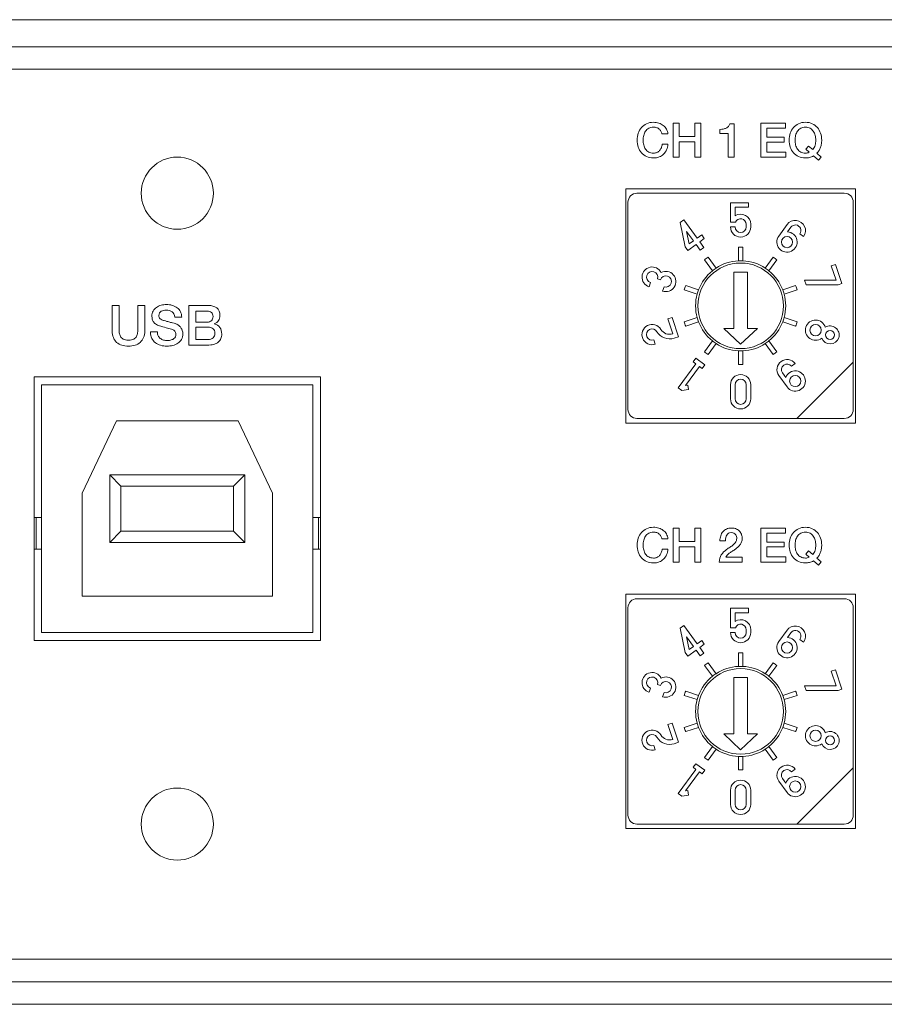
# Model space of a CAD drawing. Header units: millimetres. Extents: x 0 to 2122, y 0 to 1639.
# Tile 38 of 75: x 1617 to 1655, y 778 to 822. Entities that reach past the tile are written whole.
import ezdxf

# ---------------------------------------------------------------- set-up
doc = ezdxf.new("R2010")
doc.units = ezdxf.units.MM
doc.layers.add('1', color=7, linetype='Continuous', true_color=0xffffff)
doc.layers.add('2', color=7, linetype='Continuous', true_color=0xffffff)

msp = doc.modelspace()

# ---------------------------------------------------------------- linework, layer by layer
at = {"layer": '1', "color": 7, "linetype": 'Continuous', "lineweight": 13}
for p, q in [((1957.591, 821.87), (1542.591, 821.87)), ((1957.591, 820.67), (1542.591, 820.67)), ((1957.991, 819.67), (1542.191, 819.67)), ((1643.991, 803.97), (1643.991, 814.37)), ((1643.991, 814.37), (1654.191, 814.37)), ((1653.692, 814.17), (1644.492, 814.17)), ((1654.191, 814.37), (1654.191, 803.97)), ((1644.092, 813.77), (1644.092, 804.57)), ((1649.442, 813.745), (1648.642, 813.745)), ((1648.642, 813.745), (1648.642, 812.883)), ((1649.442, 813.545), (1649.442, 813.745)), ((1654.092, 806.67), (1654.092, 813.77)), ((1648.842, 813.164), (1648.842, 813.545)), ((1648.842, 813.545), (1649.442, 813.545)), ((1646.565, 812.989), (1646.403, 812.871)), ((1646.403, 812.871), (1646.634, 811.788)), ((1647.16, 812.17), (1646.565, 812.989)), ((1648.642, 812.883), (1648.86, 812.883)), ((1646.998, 812.052), (1646.692, 812.473)), ((1646.692, 812.473), (1646.811, 811.916)), ((1648.842, 812.67), (1648.642, 812.67)), ((1649.342, 812.79), (1649.342, 812.67)), ((1649.542, 812.67), (1649.542, 812.79)), ((1651.155, 812.776), (1650.785, 812.266)), ((1651.167, 812.451), (1651.317, 812.658)), ((1646.811, 811.916), (1646.998, 812.052)), ((1647.362, 812.317), (1647.16, 812.17)), ((1647.277, 812.008), (1647.48, 812.155)), ((1647.461, 811.755), (1647.277, 812.008)), ((1647.48, 812.155), (1647.362, 812.317)), ((1651.722, 812.364), (1651.884, 812.247)), ((1646.634, 811.788), (1646.752, 811.626)), ((1646.752, 811.626), (1647.116, 811.89)), ((1647.116, 811.89), (1647.299, 811.638)), ((1647.299, 811.638), (1647.461, 811.755)), ((1648.992, 811.768), (1648.992, 811.168)), ((1649.192, 811.168), (1649.192, 811.768)), ((1647.484, 811.213), (1647.837, 810.728)), ((1647.999, 810.845), (1647.646, 811.331)), ((1650.538, 811.331), (1650.185, 810.845)), ((1650.347, 810.728), (1650.7, 811.213)), ((1649.392, 810.67), (1648.792, 810.67)), ((1648.792, 808.17), (1648.792, 810.67)), ((1649.392, 808.17), (1649.392, 810.67)), ((1653.304, 811.012), (1653.114, 810.95)), ((1653.114, 810.95), (1653.324, 810.304)), ((1653.582, 810.156), (1653.304, 811.012)), ((1645.025, 810.018), (1645.087, 810.208)), ((1645.402, 810.369), (1645.53, 810.327)), ((1653.324, 810.304), (1651.93, 810.304)), ((1651.93, 810.304), (1651.996, 810.103)), ((1645.691, 810.012), (1645.629, 809.822)), ((1646.59, 809.878), (1647.161, 809.692)), ((1647.223, 809.883), (1646.652, 810.068)), ((1651.532, 810.068), (1650.961, 809.883)), ((1651.023, 809.692), (1651.594, 809.878)), ((1651.996, 810.103), (1653.42, 810.103)), ((1653.42, 810.103), (1653.582, 810.156)), ((1646.052, 808.655), (1645.862, 808.594)), ((1645.862, 808.594), (1646.078, 807.928)), ((1646.33, 807.8), (1646.052, 808.655)), ((1647.161, 808.648), (1646.59, 808.463)), ((1646.652, 808.272), (1647.223, 808.458)), ((1650.961, 808.458), (1651.532, 808.272)), ((1651.594, 808.463), (1651.023, 808.648)), ((1648.792, 808.17), (1648.342, 808.17)), ((1648.342, 808.17), (1649.092, 807.47)), ((1649.092, 807.47), (1649.842, 808.17)), ((1649.842, 808.17), (1649.392, 808.17)), ((1645.303, 807.466), (1645.241, 807.656)), ((1646.14, 807.738), (1646.33, 807.8)), ((1647.837, 807.613), (1647.484, 807.127)), ((1650.7, 807.127), (1650.347, 807.613)), ((1647.646, 807.01), (1647.999, 807.495)), ((1648.992, 807.173), (1648.992, 806.572)), ((1649.192, 806.572), (1649.192, 807.173)), ((1650.185, 807.495), (1650.538, 807.01)), ((1647.097, 806.849), (1646.979, 806.688)), ((1647.502, 806.556), (1647.097, 806.849)), ((1647.101, 806.599), (1646.322, 805.528)), ((1646.65, 805.639), (1647.263, 806.482)), ((1646.979, 806.688), (1647.101, 806.599)), ((1647.263, 806.482), (1647.384, 806.394)), ((1647.384, 806.394), (1647.502, 806.556)), ((1651.349, 806.489), (1651.51, 806.607)), ((1654.092, 806.67), (1651.592, 804.17)), ((1654.092, 804.57), (1654.092, 806.67)), ((1617.741, 806.02), (1630.441, 806.02)), ((1617.741, 794.32), (1617.741, 806.02)), ((1630.441, 806.02), (1630.441, 794.32)), ((1650.782, 806.078), (1651.152, 805.569)), ((1651.094, 805.989), (1650.944, 806.196)), ((1618.071, 805.67), (1630.111, 805.67)), ((1618.071, 794.67), (1618.071, 805.67)), ((1630.111, 805.67), (1630.111, 794.67)), ((1646.322, 805.528), (1646.484, 805.41)), ((1646.484, 805.41), (1646.78, 805.457)), ((1646.749, 805.655), (1646.65, 805.639)), ((1646.78, 805.457), (1646.749, 805.655)), ((1648.642, 805.67), (1648.642, 805.045)), ((1648.842, 805.67), (1648.842, 805.045)), ((1649.342, 805.045), (1649.342, 805.67)), ((1649.542, 805.045), (1649.542, 805.67)), ((1644.492, 804.17), (1651.592, 804.17)), ((1651.592, 804.17), (1653.692, 804.17)), ((1619.866, 800.86), (1621.391, 804.06)), ((1621.391, 804.06), (1626.791, 804.06)), ((1626.791, 804.06), (1628.316, 800.86)), ((1654.191, 803.97), (1643.991, 803.97)), ((1621.091, 798.67), (1621.091, 801.67)), ((1621.091, 801.67), (1621.591, 801.17)), ((1621.091, 801.67), (1627.091, 801.67)), ((1626.591, 801.17), (1627.091, 801.67)), ((1627.091, 801.67), (1627.091, 798.67)), ((1621.591, 801.17), (1621.591, 799.17)), ((1626.591, 801.17), (1621.591, 801.17)), ((1626.591, 799.17), (1626.591, 801.17)), ((1619.866, 796.28), (1619.866, 800.86)), ((1628.316, 800.86), (1628.316, 796.28)), ((1617.741, 799.77), (1617.831, 799.77)), ((1617.831, 798.37), (1617.831, 799.77)), ((1618.071, 799.77), (1617.831, 799.77)), ((1630.111, 799.77), (1630.351, 799.77)), ((1630.351, 798.37), (1630.351, 799.77)), ((1630.441, 799.77), (1630.351, 799.77)), ((1621.591, 799.17), (1621.091, 798.67)), ((1621.591, 799.17), (1626.591, 799.17)), ((1627.091, 798.67), (1626.591, 799.17)), ((1627.091, 798.67), (1621.091, 798.67)), ((1617.741, 798.37), (1617.831, 798.37)), ((1618.071, 798.37), (1617.831, 798.37)), ((1630.111, 798.37), (1630.351, 798.37)), ((1630.441, 798.37), (1630.351, 798.37)), ((1628.316, 796.28), (1619.866, 796.28)), ((1643.991, 785.97), (1643.991, 796.37)), ((1643.991, 796.37), (1654.191, 796.37)), ((1654.191, 796.37), (1654.191, 785.97)), ((1653.692, 796.17), (1644.492, 796.17)), ((1644.092, 795.77), (1644.092, 786.57)), ((1648.642, 795.745), (1648.642, 794.883)), ((1649.442, 795.745), (1648.642, 795.745)), ((1648.842, 795.545), (1649.442, 795.545)), ((1648.842, 795.164), (1648.842, 795.545)), ((1649.442, 795.545), (1649.442, 795.745)), ((1654.092, 788.67), (1654.092, 795.77)), ((1646.565, 794.989), (1646.403, 794.871)), ((1647.16, 794.17), (1646.565, 794.989)), ((1630.111, 794.67), (1618.071, 794.67)), ((1646.403, 794.871), (1646.634, 793.788)), ((1646.998, 794.052), (1646.692, 794.473)), ((1646.692, 794.473), (1646.811, 793.916)), ((1648.642, 794.883), (1648.86, 794.883)), ((1648.842, 794.67), (1648.642, 794.67)), ((1649.342, 794.79), (1649.342, 794.67)), ((1649.542, 794.67), (1649.542, 794.79)), ((1651.155, 794.776), (1650.785, 794.266)), ((1651.167, 794.451), (1651.317, 794.658)), ((1630.441, 794.32), (1617.741, 794.32)), ((1646.811, 793.916), (1646.998, 794.052)), ((1647.362, 794.317), (1647.16, 794.17)), ((1647.277, 794.008), (1647.48, 794.155)), ((1647.48, 794.155), (1647.362, 794.317)), ((1651.722, 794.364), (1651.884, 794.247)), ((1646.634, 793.788), (1646.752, 793.626)), ((1646.752, 793.626), (1647.116, 793.89)), ((1647.116, 793.89), (1647.299, 793.638)), ((1647.461, 793.755), (1647.277, 794.008)), ((1647.299, 793.638), (1647.461, 793.755)), ((1648.992, 793.768), (1648.992, 793.168)), ((1649.192, 793.168), (1649.192, 793.768)), ((1647.484, 793.213), (1647.837, 792.728)), ((1647.999, 792.845), (1647.646, 793.331)), ((1650.538, 793.331), (1650.185, 792.845)), ((1650.347, 792.728), (1650.7, 793.213)), ((1653.304, 793.012), (1653.114, 792.95)), ((1653.114, 792.95), (1653.324, 792.304)), ((1653.582, 792.156), (1653.304, 793.012)), ((1645.402, 792.369), (1645.53, 792.327)), ((1649.392, 792.67), (1648.792, 792.67)), ((1648.792, 790.17), (1648.792, 792.67)), ((1649.392, 790.17), (1649.392, 792.67)), ((1651.93, 792.304), (1651.996, 792.103)), ((1653.324, 792.304), (1651.93, 792.304)), ((1645.025, 792.018), (1645.087, 792.208)), ((1645.691, 792.012), (1645.629, 791.822)), ((1646.59, 791.878), (1647.161, 791.692)), ((1647.223, 791.883), (1646.652, 792.068)), ((1651.532, 792.068), (1650.961, 791.883)), ((1651.023, 791.692), (1651.594, 791.878)), ((1651.996, 792.103), (1653.42, 792.103)), ((1653.42, 792.103), (1653.582, 792.156)), ((1646.052, 790.655), (1645.862, 790.594)), ((1645.862, 790.594), (1646.078, 789.928)), ((1646.33, 789.8), (1646.052, 790.655)), ((1647.161, 790.648), (1646.59, 790.463)), ((1651.594, 790.463), (1651.023, 790.648)), ((1646.652, 790.272), (1647.223, 790.458)), ((1648.792, 790.17), (1648.342, 790.17)), ((1648.342, 790.17), (1649.092, 789.47)), ((1649.092, 789.47), (1649.842, 790.17)), ((1649.842, 790.17), (1649.392, 790.17)), ((1650.961, 790.458), (1651.532, 790.272)), ((1646.14, 789.738), (1646.33, 789.8)), ((1645.303, 789.466), (1645.241, 789.656)), ((1647.837, 789.613), (1647.484, 789.127)), ((1647.646, 789.01), (1647.999, 789.495)), ((1650.185, 789.495), (1650.538, 789.01)), ((1650.7, 789.127), (1650.347, 789.613)), ((1647.097, 788.849), (1646.979, 788.688)), ((1647.502, 788.556), (1647.097, 788.849)), ((1648.992, 789.173), (1648.992, 788.572)), ((1649.192, 788.572), (1649.192, 789.173)), ((1647.101, 788.599), (1646.322, 787.528)), ((1646.65, 787.639), (1647.263, 788.482)), ((1646.979, 788.688), (1647.101, 788.599)), ((1647.263, 788.482), (1647.384, 788.394)), ((1647.384, 788.394), (1647.502, 788.556)), ((1651.349, 788.489), (1651.51, 788.607)), ((1654.092, 788.67), (1651.592, 786.17)), ((1654.092, 786.57), (1654.092, 788.67)), ((1650.782, 788.078), (1651.152, 787.569)), ((1651.094, 787.989), (1650.944, 788.196)), ((1646.322, 787.528), (1646.484, 787.41)), ((1646.749, 787.655), (1646.65, 787.639)), ((1646.78, 787.457), (1646.749, 787.655)), ((1648.642, 787.67), (1648.642, 787.045)), ((1648.842, 787.67), (1648.842, 787.045)), ((1649.342, 787.045), (1649.342, 787.67)), ((1649.542, 787.045), (1649.542, 787.67)), ((1646.484, 787.41), (1646.78, 787.457)), ((1644.492, 786.17), (1651.592, 786.17)), ((1651.592, 786.17), (1653.692, 786.17)), ((1654.191, 785.97), (1643.991, 785.97)), ((1957.991, 780.17), (1542.191, 780.17)), ((1542.191, 779.17), (1957.991, 779.17)), ((1755.591, 778.17), (1542.191, 778.17))]:
    msp.add_line(p, q, dxfattribs=at)
at = {"layer": '1', "color": 7, "linetype": 'Continuous', "lineweight": 13, "extrusion": (0, 0, -1)}
for centre, radius in [((-1624.091, 814.17), 1.6), ((-1649.092, 809.17), 1.9), ((-1649.092, 791.17), 1.9), ((-1624.091, 786.17), 1.6)]:
    msp.add_circle(centre, radius, dxfattribs=at)
at = {"layer": '1', "color": 7, "linetype": 'Continuous', "lineweight": 13}
for centre, radius in [((1651.149, 812.002), 0.25), ((1652.416, 808.09), 0.25), ((1653.063, 807.88), 0.2), ((1651.517, 805.833), 0.25), ((1651.149, 794.002), 0.25), ((1652.416, 790.09), 0.25), ((1653.063, 789.88), 0.2), ((1651.517, 787.833), 0.25)]:
    msp.add_circle(centre, radius, dxfattribs=at)
for centre, radius, start, end in [((1644.492, 813.77), 0.4, 90, 180), ((1653.692, 813.77), 0.4, 0, 90), ((1649.092, 812.79), 0.45, 0, 123.749), ((1649.092, 812.79), 0.25, 0, 158.1252), ((1651.519, 812.512), 0.45, 324.0312, 144.0417), ((1649.092, 812.67), 0.45, 180, 0), ((1649.092, 812.67), 0.25, 180, 0), ((1651.149, 812.002), 0.45, 144.0395, 87.7025), ((1651.519, 812.511), 0.25, 324.0054, 144.0892), ((1649.092, 809.17), 2.6, 87.7958, 92.2042), ((1649.092, 809.17), 2.6, 123.7958, 128.2042), ((1649.092, 809.17), 2.6, 51.7958, 56.2042), ((1645.164, 810.446), 0.45, 27.1244, 251.9419), ((1645.164, 810.446), 0.25, 342.1055, 252.0386), ((1645.769, 810.25), 0.45, 251.9104, 116.9187), ((1645.768, 810.25), 0.25, 252.1055, 162.0386), ((1649.092, 809.17), 2.6, 159.7958, 164.2042), ((1649.092, 809.17), 2.6, 15.7958, 20.2042), ((1649.092, 809.17), 2.6, 195.7958, 200.2042), ((1649.092, 809.17), 2.6, 339.7958, 344.2042), ((1652.416, 808.09), 0.45, 16.3723, 307.4695), ((1645.164, 807.894), 0.45, 31.0186, 287.9454), ((1645.164, 807.894), 0.25, 31.1093, 287.9498), ((1645.938, 808.359), 0.653, 210.9626, 288.0723), ((1645.938, 808.359), 0.453, 210.9516, 287.9364), ((1653.062, 807.88), 0.4, 201.4464, 122.3955), ((1649.092, 809.17), 2.6, 231.7958, 236.2042), ((1649.092, 809.17), 2.6, 303.7958, 308.2042), ((1651.15, 806.337), 0.45, 36.8462, 215.1618), ((1649.092, 809.17), 2.6, 267.7958, 272.2042), ((1651.15, 806.338), 0.25, 37.1705, 214.5977), ((1651.516, 805.834), 0.45, 216.0342, 159.7909), ((1649.092, 805.67), 0.45, 0, 180), ((1649.092, 805.67), 0.25, 0, 180), ((1649.092, 805.045), 0.45, 180, 0), ((1649.092, 805.045), 0.25, 180, 0), ((1644.492, 804.57), 0.4, 180, 270), ((1653.692, 804.57), 0.4, 270, 0), ((1644.492, 795.77), 0.4, 90, 180), ((1653.692, 795.77), 0.4, 0, 90), ((1649.092, 794.79), 0.45, 0, 123.749), ((1649.092, 794.79), 0.25, 0, 158.1252), ((1651.519, 794.512), 0.45, 324.0312, 144.0417), ((1649.092, 794.67), 0.45, 180, 0), ((1649.092, 794.67), 0.25, 180, 0), ((1651.519, 794.511), 0.25, 324.0054, 144.0892), ((1651.149, 794.002), 0.45, 144.0395, 87.7025), ((1649.092, 791.17), 2.6, 87.7958, 92.2042), ((1649.092, 791.17), 2.6, 123.7958, 128.2042), ((1649.092, 791.17), 2.6, 51.7958, 56.2042), ((1645.164, 792.446), 0.45, 27.1244, 251.9419), ((1645.164, 792.446), 0.25, 342.1055, 252.0386), ((1645.768, 792.25), 0.25, 252.1055, 162.0386), ((1645.769, 792.25), 0.45, 251.9104, 116.9187), ((1649.092, 791.17), 2.6, 159.7958, 164.2042), ((1649.092, 791.17), 2.6, 15.7958, 20.2042), ((1652.416, 790.09), 0.45, 16.3723, 307.4695), ((1645.164, 789.894), 0.45, 31.0186, 287.9454), ((1645.164, 789.894), 0.25, 31.1093, 287.9498), ((1645.938, 790.359), 0.453, 210.9516, 287.9364), ((1649.092, 791.17), 2.6, 195.7958, 200.2042), ((1649.092, 791.17), 2.6, 339.7958, 344.2042), ((1653.062, 789.88), 0.4, 201.4464, 122.3955), ((1645.938, 790.359), 0.653, 210.9626, 288.0723), ((1649.092, 791.17), 2.6, 231.7958, 236.2042), ((1649.092, 791.17), 2.6, 303.7958, 308.2042), ((1651.15, 788.337), 0.45, 36.8462, 215.1618), ((1649.092, 791.17), 2.6, 267.7958, 272.2042), ((1651.15, 788.338), 0.25, 37.1705, 214.5977), ((1649.092, 787.67), 0.45, 0, 180), ((1649.092, 787.67), 0.25, 0, 180), ((1651.516, 787.834), 0.45, 216.0342, 159.7909), ((1649.092, 787.045), 0.45, 180, 0), ((1649.092, 787.045), 0.25, 180, 0), ((1644.492, 786.57), 0.4, 180, 270), ((1653.692, 786.57), 0.4, 270, 0)]:
    msp.add_arc(centre, radius, start, end, dxfattribs=at)
at = {"layer": '1', "color": 7, "linetype": 'Continuous', "lineweight": 13, "extrusion": (0, 0, -1)}
for centre, start, end in [((-1649.092, 809.17), 56.866, 87.134), ((-1649.092, 809.17), 87.134, 92.866), ((-1649.092, 809.17), 92.866, 123.134), ((-1649.092, 809.17), 20.866, 51.134), ((-1649.092, 809.17), 51.134, 56.866), ((-1649.092, 809.17), 123.134, 128.866), ((-1649.092, 809.17), 128.866, 159.134), ((-1649.092, 809.17), 15.134, 20.866), ((-1649.092, 809.17), 159.134, 164.866), ((-1649.092, 809.17), 344.866, 15.134), ((-1649.092, 809.17), 164.866, 195.134), ((-1649.092, 809.17), 339.134, 344.866), ((-1649.092, 809.17), 308.866, 339.134), ((-1649.092, 809.17), 200.866, 231.134), ((-1649.092, 809.17), 195.134, 200.866), ((-1649.092, 809.17), 303.134, 308.866), ((-1649.092, 809.17), 231.134, 236.866), ((-1649.092, 809.17), 272.866, 303.134), ((-1649.092, 809.17), 267.134, 272.866), ((-1649.092, 809.17), 270, 272.8631), ((-1649.092, 809.17), 267.1369, 270), ((-1649.092, 809.17), 236.866, 267.134), ((-1649.092, 791.17), 56.866, 87.134), ((-1649.092, 791.17), 87.134, 92.866), ((-1649.092, 791.17), 92.866, 123.134), ((-1649.092, 791.17), 20.866, 51.134), ((-1649.092, 791.17), 51.134, 56.866), ((-1649.092, 791.17), 123.134, 128.866), ((-1649.092, 791.17), 128.866, 159.134), ((-1649.092, 791.17), 15.134, 20.866), ((-1649.092, 791.17), 159.134, 164.866), ((-1649.092, 791.17), 344.866, 15.134), ((-1649.092, 791.17), 164.866, 195.134), ((-1649.092, 791.17), 339.134, 344.866), ((-1649.092, 791.17), 195.134, 200.866), ((-1649.092, 791.17), 308.866, 339.134), ((-1649.092, 791.17), 200.866, 231.134), ((-1649.092, 791.17), 303.134, 308.866), ((-1649.092, 791.17), 272.866, 303.134), ((-1649.092, 791.17), 236.866, 267.134), ((-1649.092, 791.17), 231.134, 236.866), ((-1649.092, 791.17), 267.134, 272.866), ((-1649.092, 791.17), 270, 272.8631), ((-1649.092, 791.17), 267.1369, 270)]:
    msp.add_arc(centre, 2, start, end, dxfattribs=at)
at = {"layer": '2', "color": 7, "linetype": 'Continuous', "lineweight": 13}
for points, knots in [([(1644.691, 817.081), (1644.753, 817.153), (1644.829, 817.21), (1645.008, 817.295), (1645.109, 817.316), (1645.222, 817.316), (1645.307, 817.316), (1645.387, 817.304), (1645.536, 817.258), (1645.602, 817.224), (1645.717, 817.135), (1645.763, 817.081), (1645.798, 817.017)], [0.7941176, 0.7941176, 0.7941176, 0.7941176, 0.8235294, 0.8235294, 0.8529412, 0.8529412, 0.8529412, 0.8823529, 0.8823529, 0.9117647, 0.9117647, 0.9411765, 0.9411765, 0.9411765, 0.9411765]), ([(1651.662, 817.252), (1651.752, 817.295), (1651.853, 817.316), (1652.079, 817.316), (1652.18, 817.295), (1652.27, 817.252)], [0.52380952, 0.52380952, 0.52380952, 0.52380952, 0.57142857, 0.57142857, 0.61904762, 0.61904762, 0.61904762, 0.61904762]), ([(1644.919, 815.795), (1644.829, 815.836), (1644.753, 815.893), (1644.629, 816.037), (1644.581, 816.121), (1644.515, 816.313), (1644.498, 816.416), (1644.498, 816.631), (1644.515, 816.733), (1644.581, 816.925), (1644.629, 817.009), (1644.691, 817.081)], [0.6470588, 0.6470588, 0.6470588, 0.6470588, 0.6764706, 0.6764706, 0.7058824, 0.7058824, 0.7352941, 0.7352941, 0.7647059, 0.7647059, 0.7941176, 0.7941176, 0.7941176, 0.7941176]), ([(1645.476, 817.015), (1645.445, 817.042), (1645.409, 817.063), (1645.326, 817.093), (1645.277, 817.1), (1645.222, 817.1), (1645.142, 817.1), (1645.072, 817.084), (1644.955, 817.019), (1644.908, 816.975), (1644.871, 816.921)], [0.0588235, 0.0588235, 0.0588235, 0.0588235, 0.0882353, 0.0882353, 0.1176471, 0.1176471, 0.1176471, 0.1470588, 0.1470588, 0.1764706, 0.1764706, 0.1764706, 0.1764706]), ([(1645.599, 816.799), (1645.588, 816.843), (1645.572, 816.883), (1645.533, 816.957), (1645.507, 816.988), (1645.476, 817.015)], [0, 0, 0, 0, 0.02941176, 0.02941176, 0.05882353, 0.05882353, 0.05882353, 0.05882353]), ([(1648.175, 817.004), (1648.226, 817.004), (1648.275, 817.009), (1648.371, 817.026), (1648.415, 817.04), (1648.453, 817.06)], [0, 0, 0, 0, 0.1, 0.1, 0.2, 0.2, 0.2, 0.2]), ([(1651.292, 816.217), (1651.258, 816.313), (1651.242, 816.416), (1651.242, 816.631), (1651.258, 816.733), (1651.292, 816.829)], [0.33333333, 0.33333333, 0.33333333, 0.33333333, 0.38095238, 0.38095238, 0.42857143, 0.42857143, 0.42857143, 0.42857143]), ([(1652.317, 816.921), (1652.28, 816.975), (1652.233, 817.019), (1652.116, 817.084), (1652.046, 817.1), (1651.885, 817.1), (1651.816, 817.084), (1651.699, 817.019), (1651.651, 816.975), (1651.615, 816.921)], [0.3157895, 0.3157895, 0.3157895, 0.3157895, 0.3684211, 0.3684211, 0.4210526, 0.4210526, 0.4736842, 0.4736842, 0.5263158, 0.5263158, 0.5263158, 0.5263158]), ([(1652.64, 816.829), (1652.673, 816.733), (1652.69, 816.631), (1652.69, 816.524), (1652.69, 816.472), (1652.685, 816.419), (1652.677, 816.366)], [0.71428571, 0.71428571, 0.71428571, 0.71428571, 0.76190476, 0.76190476, 0.76190476, 0.80952381, 0.80952381, 0.80952381, 0.80952381]), ([(1644.789, 816.736), (1644.772, 816.666), (1644.763, 816.596), (1644.763, 816.452), (1644.772, 816.381), (1644.789, 816.313)], [0.20588235, 0.20588235, 0.20588235, 0.20588235, 0.23529412, 0.23529412, 0.26470588, 0.26470588, 0.26470588, 0.26470588]), ([(1651.533, 816.736), (1651.515, 816.666), (1651.507, 816.596), (1651.507, 816.452), (1651.515, 816.381), (1651.533, 816.313)], [0.5789474, 0.5789474, 0.5789474, 0.5789474, 0.6315789, 0.6315789, 0.6842105, 0.6842105, 0.6842105, 0.6842105]), ([(1652.396, 816.3), (1652.415, 816.373), (1652.425, 816.448), (1652.425, 816.524), (1652.425, 816.596), (1652.417, 816.666), (1652.399, 816.736)], [0.1578947, 0.1578947, 0.1578947, 0.1578947, 0.2105263, 0.2105263, 0.2105263, 0.2631579, 0.2631579, 0.2631579, 0.2631579]), ([(1645.014, 815.997), (1645.072, 815.965), (1645.142, 815.948), (1645.222, 815.948), (1645.282, 815.948), (1645.333, 815.959), (1645.379, 815.979)], [0.32352941, 0.32352941, 0.32352941, 0.32352941, 0.35294118, 0.35294118, 0.35294118, 0.38235294, 0.38235294, 0.38235294, 0.38235294]), ([(1651.757, 815.997), (1651.816, 815.965), (1651.885, 815.948), (1651.966, 815.948), (1651.994, 815.948), (1652.022, 815.951), (1652.051, 815.957)], [0.7894737, 0.7894737, 0.7894737, 0.7894737, 0.8421053, 0.8421053, 0.8421053, 0.8947368, 0.8947368, 0.8947368, 0.8947368]), ([(1645.474, 815.777), (1645.398, 815.747), (1645.314, 815.733), (1645.222, 815.733), (1645.109, 815.733), (1645.008, 815.753), (1644.919, 815.795)], [0.58823529, 0.58823529, 0.58823529, 0.58823529, 0.61764706, 0.61764706, 0.61764706, 0.64705882, 0.64705882, 0.64705882, 0.64705882]), ([(1652.146, 815.754), (1652.085, 815.74), (1652.025, 815.733), (1651.966, 815.733), (1651.853, 815.733), (1651.752, 815.753), (1651.662, 815.795)], [0.14285714, 0.14285714, 0.14285714, 0.14285714, 0.19047619, 0.19047619, 0.19047619, 0.23809524, 0.23809524, 0.23809524, 0.23809524]), ([(1621.253, 807.761), (1621.219, 807.845), (1621.202, 807.944), (1621.202, 808.057), (1621.202, 808.057), (1621.202, 809.186), (1621.202, 809.186)], [0.90909091, 0.90909091, 0.90909091, 0.90909091, 0.95454545, 0.95454545, 0.95454545, 1, 1, 1, 1]), ([(1622.331, 807.979), (1622.337, 808.039), (1622.34, 808.099), (1622.34, 808.158), (1622.34, 808.158), (1622.34, 809.186), (1622.34, 809.186)], [0.40909091, 0.40909091, 0.40909091, 0.40909091, 0.45454545, 0.45454545, 0.45454545, 0.5, 0.5, 0.5, 0.5]), ([(1622.983, 808.574), (1622.971, 808.618), (1622.965, 808.663), (1622.965, 808.709), (1622.965, 808.798), (1622.983, 808.875), (1623.02, 808.94)], [0.3, 0.3, 0.3, 0.3, 0.32, 0.32, 0.32, 0.34, 0.34, 0.34, 0.34]), ([(1623.374, 809.197), (1623.452, 809.217), (1623.53, 809.228), (1623.609, 809.228), (1623.701, 809.228), (1623.788, 809.216), (1623.869, 809.192)], [0.38, 0.38, 0.38, 0.38, 0.4, 0.4, 0.4, 0.42, 0.42, 0.42, 0.42]), ([(1623.977, 808.665), (1623.969, 808.778), (1623.93, 808.859), (1623.792, 808.953), (1623.704, 808.976), (1623.597, 808.976), (1623.56, 808.976), (1623.524, 808.972), (1623.486, 808.965)], [0.5, 0.5, 0.5, 0.5, 0.52, 0.52, 0.54, 0.54, 0.54, 0.56, 0.56, 0.56, 0.56]), ([(1623.869, 809.192), (1623.951, 809.168), (1624.023, 809.132), (1624.146, 809.037), (1624.195, 808.978), (1624.232, 808.908)], [0.42, 0.42, 0.42, 0.42, 0.44, 0.44, 0.46, 0.46, 0.46, 0.46]), ([(1624.604, 809.186), (1624.604, 809.186), (1625.461, 809.186), (1625.461, 809.186), (1625.619, 809.186), (1625.746, 809.15), (1625.841, 809.077)], [0, 0, 0, 0, 0.0714286, 0.0714286, 0.0714286, 0.1428571, 0.1428571, 0.1428571, 0.1428571]), ([(1625.609, 808.88), (1625.565, 808.916), (1625.501, 808.934), (1625.417, 808.934), (1625.417, 808.934), (1624.913, 808.934), (1624.913, 808.934)], [0.5714286, 0.5714286, 0.5714286, 0.5714286, 0.7142857, 0.7142857, 0.7142857, 0.8571429, 0.8571429, 0.8571429, 0.8571429]), ([(1625.841, 809.077), (1625.937, 809.005), (1625.985, 808.895), (1625.985, 808.749), (1625.985, 808.66), (1625.963, 808.584), (1625.919, 808.52)], [0.1428571, 0.1428571, 0.1428571, 0.1428571, 0.2142857, 0.2142857, 0.2142857, 0.2857143, 0.2857143, 0.2857143, 0.2857143]), ([(1623.166, 808.34), (1623.115, 808.372), (1623.076, 808.408), (1623.016, 808.487), (1622.996, 808.529), (1622.983, 808.574)], [0.26, 0.26, 0.26, 0.26, 0.28, 0.28, 0.3, 0.3, 0.3, 0.3]), ([(1623.304, 808.857), (1623.283, 808.828), (1623.273, 808.791), (1623.273, 808.746), (1623.273, 808.684), (1623.292, 808.635), (1623.331, 808.599)], [0.6, 0.6, 0.6, 0.6, 0.62, 0.62, 0.62, 0.64, 0.64, 0.64, 0.64]), ([(1624.913, 808.447), (1624.913, 808.447), (1625.417, 808.447), (1625.417, 808.447), (1625.491, 808.447), (1625.553, 808.469), (1625.602, 808.511)], [0, 0, 0, 0, 0.1428571, 0.1428571, 0.1428571, 0.2857143, 0.2857143, 0.2857143, 0.2857143]), ([(1625.602, 808.511), (1625.651, 808.553), (1625.676, 808.613), (1625.676, 808.692), (1625.676, 808.781), (1625.654, 808.844), (1625.609, 808.88)], [0.2857143, 0.2857143, 0.2857143, 0.2857143, 0.4285714, 0.4285714, 0.4285714, 0.5714286, 0.5714286, 0.5714286, 0.5714286]), ([(1621.51, 808.158), (1621.51, 808.099), (1621.513, 808.039), (1621.524, 807.918), (1621.541, 807.862), (1621.568, 807.814)], [0.09090909, 0.09090909, 0.09090909, 0.09090909, 0.13636364, 0.13636364, 0.18181818, 0.18181818, 0.18181818, 0.18181818]), ([(1623.942, 807.716), (1623.972, 807.741), (1623.994, 807.77), (1624.02, 807.834), (1624.027, 807.866), (1624.027, 807.899), (1624.027, 807.967), (1624.011, 808.017), (1623.981, 808.049)], [0.12, 0.12, 0.12, 0.12, 0.14, 0.14, 0.16, 0.16, 0.16, 0.18, 0.18, 0.18, 0.18]), ([(1624.314, 808.072), (1624.328, 808.026), (1624.335, 807.98), (1624.335, 807.934), (1624.335, 807.835), (1624.315, 807.751), (1624.275, 807.681)], [0.8, 0.8, 0.8, 0.8, 0.82, 0.82, 0.82, 0.84, 0.84, 0.84, 0.84]), ([(1625.677, 807.747), (1625.729, 807.796), (1625.755, 807.865), (1625.755, 808.041), (1625.729, 808.108), (1625.626, 808.202), (1625.553, 808.225), (1625.459, 808.225), (1625.459, 808.225), (1624.913, 808.225), (1624.913, 808.225)], [0.2857143, 0.2857143, 0.2857143, 0.2857143, 0.4285714, 0.4285714, 0.5714286, 0.5714286, 0.7142857, 0.7142857, 0.7142857, 0.8571429, 0.8571429, 0.8571429, 0.8571429]), ([(1625.98, 808.214), (1626.036, 808.134), (1626.064, 808.034), (1626.064, 807.914), (1626.064, 807.845), (1626.051, 807.78), (1626.027, 807.72)], [0.5, 0.5, 0.5, 0.5, 0.5714286, 0.5714286, 0.5714286, 0.6428571, 0.6428571, 0.6428571, 0.6428571]), ([(1622.45, 807.55), (1622.386, 807.493), (1622.31, 807.45), (1622.132, 807.395), (1622.034, 807.381), (1621.817, 807.381), (1621.718, 807.395), (1621.54, 807.45), (1621.464, 807.493), (1621.337, 807.607), (1621.288, 807.677), (1621.253, 807.761)], [0.6818182, 0.6818182, 0.6818182, 0.6818182, 0.7272727, 0.7272727, 0.7727273, 0.7727273, 0.8181818, 0.8181818, 0.8636364, 0.8636364, 0.9090909, 0.9090909, 0.9090909, 0.9090909]), ([(1621.692, 807.694), (1621.747, 807.663), (1621.824, 807.648), (1622.025, 807.648), (1622.103, 807.663), (1622.158, 807.694)], [0.22727273, 0.22727273, 0.22727273, 0.22727273, 0.27272727, 0.27272727, 0.31818182, 0.31818182, 0.31818182, 0.31818182]), ([(1623.118, 807.531), (1623.052, 807.582), (1622.999, 807.648), (1622.92, 807.807), (1622.899, 807.902), (1622.898, 808.01)], [0.94, 0.94, 0.94, 0.94, 0.96, 0.96, 0.98, 0.98, 0.98, 0.98]), ([(1623.241, 807.837), (1623.264, 807.79), (1623.296, 807.751), (1623.379, 807.69), (1623.426, 807.668), (1623.48, 807.654)], [0.02, 0.02, 0.02, 0.02, 0.04, 0.04, 0.06, 0.06, 0.06, 0.06]), ([(1624.275, 807.681), (1624.234, 807.611), (1624.181, 807.553), (1624.049, 807.465), (1623.975, 807.432), (1623.807, 807.391), (1623.721, 807.381), (1623.634, 807.381), (1623.533, 807.381), (1623.439, 807.393), (1623.35, 807.418)], [0.84, 0.84, 0.84, 0.84, 0.86, 0.86, 0.88, 0.88, 0.9, 0.9, 0.9, 0.92, 0.92, 0.92, 0.92]), ([(1623.48, 807.654), (1623.533, 807.64), (1623.591, 807.633), (1623.653, 807.633), (1623.721, 807.633), (1623.778, 807.641), (1623.874, 807.672), (1623.913, 807.692), (1623.942, 807.716)], [0.06, 0.06, 0.06, 0.06, 0.08, 0.08, 0.08, 0.1, 0.1, 0.12, 0.12, 0.12, 0.12]), ([(1624.913, 807.674), (1624.913, 807.674), (1625.459, 807.674), (1625.459, 807.674), (1625.553, 807.674), (1625.626, 807.699), (1625.677, 807.747)], [0, 0, 0, 0, 0.1428571, 0.1428571, 0.1428571, 0.2857143, 0.2857143, 0.2857143, 0.2857143]), ([(1625.708, 807.461), (1625.626, 807.435), (1625.528, 807.423), (1625.414, 807.423), (1625.414, 807.423), (1624.604, 807.423), (1624.604, 807.423)], [0.7857143, 0.7857143, 0.7857143, 0.7857143, 0.8571429, 0.8571429, 0.8571429, 0.9285714, 0.9285714, 0.9285714, 0.9285714]), ([(1645.808, 798.124), (1645.774, 798.049), (1645.73, 797.985), (1645.617, 797.876), (1645.55, 797.834), (1645.398, 797.775), (1645.314, 797.76), (1645.222, 797.76), (1645.109, 797.76), (1645.008, 797.781), (1644.829, 797.864), (1644.753, 797.921), (1644.629, 798.065), (1644.581, 798.149), (1644.515, 798.341), (1644.498, 798.443), (1644.498, 798.659), (1644.515, 798.76), (1644.581, 798.952), (1644.629, 799.036), (1644.753, 799.18), (1644.829, 799.237), (1645.008, 799.322), (1645.109, 799.343), (1645.222, 799.343), (1645.307, 799.343), (1645.387, 799.332), (1645.536, 799.285), (1645.602, 799.251), (1645.717, 799.162), (1645.763, 799.108), (1645.798, 799.045)], [0.5294118, 0.5294118, 0.5294118, 0.5294118, 0.5588235, 0.5588235, 0.5882353, 0.5882353, 0.6176471, 0.6176471, 0.6176471, 0.6470588, 0.6470588, 0.6764706, 0.6764706, 0.7058824, 0.7058824, 0.7352941, 0.7352941, 0.7647059, 0.7647059, 0.7941176, 0.7941176, 0.8235294, 0.8235294, 0.8529412, 0.8529412, 0.8529412, 0.8823529, 0.8823529, 0.9117647, 0.9117647, 0.9411765, 0.9411765, 0.9411765, 0.9411765]), ([(1648.173, 798.736), (1648.173, 798.818), (1648.184, 798.893), (1648.228, 799.033), (1648.26, 799.093), (1648.348, 799.195), (1648.401, 799.235), (1648.527, 799.293), (1648.6, 799.307), (1648.683, 799.307), (1648.773, 799.307), (1648.849, 799.292), (1648.97, 799.233), (1649.019, 799.196), (1649.094, 799.105), (1649.121, 799.056), (1649.152, 798.951), (1649.159, 798.9), (1649.159, 798.852), (1649.159, 798.793), (1649.15, 798.739), (1649.113, 798.643), (1649.089, 798.599), (1649.027, 798.519), (1648.991, 798.482), (1648.912, 798.414), (1648.871, 798.382), (1648.787, 798.323), (1648.744, 798.295), (1648.66, 798.241), (1648.621, 798.214), (1648.549, 798.161), (1648.517, 798.133), (1648.464, 798.075), (1648.445, 798.044), (1648.435, 798.012)], [0.4705882, 0.4705882, 0.4705882, 0.4705882, 0.5, 0.5, 0.5294118, 0.5294118, 0.5588235, 0.5588235, 0.5882353, 0.5882353, 0.5882353, 0.6176471, 0.6176471, 0.6470588, 0.6470588, 0.6764706, 0.6764706, 0.7058824, 0.7058824, 0.7058824, 0.7352941, 0.7352941, 0.7647059, 0.7647059, 0.7941176, 0.7941176, 0.8235294, 0.8235294, 0.8529412, 0.8529412, 0.8823529, 0.8823529, 0.9117647, 0.9117647, 0.9411765, 0.9411765, 0.9411765, 0.9411765]), ([(1651.662, 799.28), (1651.752, 799.322), (1651.853, 799.343), (1652.079, 799.343), (1652.18, 799.322), (1652.27, 799.28)], [0.52380952, 0.52380952, 0.52380952, 0.52380952, 0.57142857, 0.57142857, 0.61904762, 0.61904762, 0.61904762, 0.61904762]), ([(1645.599, 798.827), (1645.588, 798.871), (1645.572, 798.911), (1645.533, 798.984), (1645.507, 799.016), (1645.445, 799.069), (1645.409, 799.09), (1645.326, 799.12), (1645.277, 799.127), (1645.222, 799.127), (1645.142, 799.127), (1645.072, 799.111), (1644.955, 799.046), (1644.908, 799.003), (1644.834, 798.894), (1644.807, 798.832), (1644.772, 798.694), (1644.763, 798.624), (1644.763, 798.48), (1644.772, 798.409), (1644.807, 798.271), (1644.834, 798.209), (1644.908, 798.1), (1644.955, 798.057), (1645.072, 797.992), (1645.142, 797.976), (1645.222, 797.976), (1645.282, 797.976), (1645.333, 797.986), (1645.379, 798.007)], [0, 0, 0, 0, 0.0294118, 0.0294118, 0.0588235, 0.0588235, 0.0882353, 0.0882353, 0.1176471, 0.1176471, 0.1176471, 0.1470588, 0.1470588, 0.1764706, 0.1764706, 0.2058824, 0.2058824, 0.2352941, 0.2352941, 0.2647059, 0.2647059, 0.2941176, 0.2941176, 0.3235294, 0.3235294, 0.3529412, 0.3529412, 0.3529412, 0.3823529, 0.3823529, 0.3823529, 0.3823529]), ([(1648.918, 798.844), (1648.918, 798.871), (1648.915, 798.899), (1648.902, 798.96), (1648.89, 798.988), (1648.853, 799.04), (1648.828, 799.062), (1648.763, 799.097), (1648.72, 799.106), (1648.668, 799.106), (1648.62, 799.106), (1648.58, 799.097), (1648.517, 799.059), (1648.492, 799.032), (1648.453, 798.966), (1648.439, 798.927), (1648.43, 798.882)], [0.2058824, 0.2058824, 0.2058824, 0.2058824, 0.2352941, 0.2352941, 0.2647059, 0.2647059, 0.2941176, 0.2941176, 0.3235294, 0.3235294, 0.3235294, 0.3529412, 0.3529412, 0.3823529, 0.3823529, 0.4117647, 0.4117647, 0.4117647, 0.4117647]), ([(1648.471, 798.357), (1648.519, 798.392), (1648.569, 798.426), (1648.674, 798.493), (1648.722, 798.528), (1648.809, 798.605), (1648.845, 798.646), (1648.902, 798.735), (1648.917, 798.786), (1648.918, 798.844)], [0.0882353, 0.0882353, 0.0882353, 0.0882353, 0.1176471, 0.1176471, 0.1470588, 0.1470588, 0.1764706, 0.1764706, 0.2058824, 0.2058824, 0.2058824, 0.2058824]), ([(1651.292, 798.245), (1651.258, 798.341), (1651.242, 798.443), (1651.242, 798.659), (1651.258, 798.76), (1651.292, 798.856)], [0.33333333, 0.33333333, 0.33333333, 0.33333333, 0.38095238, 0.38095238, 0.42857143, 0.42857143, 0.42857143, 0.42857143]), ([(1652.399, 798.763), (1652.381, 798.832), (1652.354, 798.894), (1652.28, 799.003), (1652.233, 799.046), (1652.116, 799.111), (1652.046, 799.127), (1651.885, 799.127), (1651.816, 799.111), (1651.699, 799.046), (1651.651, 799.003), (1651.578, 798.894), (1651.551, 798.832), (1651.533, 798.763)], [0.2631579, 0.2631579, 0.2631579, 0.2631579, 0.3157895, 0.3157895, 0.3684211, 0.3684211, 0.4210526, 0.4210526, 0.4736842, 0.4736842, 0.5263158, 0.5263158, 0.5789474, 0.5789474, 0.5789474, 0.5789474]), ([(1652.64, 798.856), (1652.673, 798.76), (1652.69, 798.659), (1652.69, 798.552), (1652.69, 798.499), (1652.685, 798.447), (1652.668, 798.341), (1652.656, 798.289), (1652.639, 798.238)], [0.7142857, 0.7142857, 0.7142857, 0.7142857, 0.7619048, 0.7619048, 0.7619048, 0.8095238, 0.8095238, 0.8571429, 0.8571429, 0.8571429, 0.8571429]), ([(1651.533, 798.763), (1651.515, 798.694), (1651.507, 798.624), (1651.507, 798.48), (1651.515, 798.409), (1651.533, 798.34)], [0.5789474, 0.5789474, 0.5789474, 0.5789474, 0.6315789, 0.6315789, 0.6842105, 0.6842105, 0.6842105, 0.6842105]), ([(1652.396, 798.327), (1652.415, 798.401), (1652.425, 798.475), (1652.425, 798.552), (1652.425, 798.624), (1652.417, 798.694), (1652.399, 798.763)], [0.1578947, 0.1578947, 0.1578947, 0.1578947, 0.2105263, 0.2105263, 0.2105263, 0.2631579, 0.2631579, 0.2631579, 0.2631579]), ([(1645.379, 798.007), (1645.424, 798.027), (1645.463, 798.055), (1645.528, 798.127), (1645.553, 798.169), (1645.59, 798.265), (1645.602, 798.317), (1645.608, 798.372)], [0.38235294, 0.38235294, 0.38235294, 0.38235294, 0.41176471, 0.41176471, 0.44117647, 0.44117647, 0.47058824, 0.47058824, 0.47058824, 0.47058824]), ([(1648.145, 797.796), (1648.147, 797.919), (1648.176, 798.026), (1648.292, 798.209), (1648.371, 798.289), (1648.471, 798.357)], [0.02941176, 0.02941176, 0.02941176, 0.02941176, 0.05882353, 0.05882353, 0.08823529, 0.08823529, 0.08823529, 0.08823529]), ([(1651.533, 798.34), (1651.551, 798.271), (1651.578, 798.209), (1651.651, 798.1), (1651.699, 798.057), (1651.816, 797.992), (1651.885, 797.976), (1651.966, 797.976), (1651.994, 797.976), (1652.022, 797.979), (1652.08, 797.99), (1652.109, 797.999), (1652.135, 798.012)], [0.6842105, 0.6842105, 0.6842105, 0.6842105, 0.7368421, 0.7368421, 0.7894737, 0.7894737, 0.8421053, 0.8421053, 0.8421053, 0.8947368, 0.8947368, 0.9473684, 0.9473684, 0.9473684, 0.9473684]), ([(1652.146, 797.781), (1652.085, 797.767), (1652.025, 797.76), (1651.966, 797.76), (1651.853, 797.76), (1651.752, 797.781), (1651.662, 797.822)], [0.14285714, 0.14285714, 0.14285714, 0.14285714, 0.19047619, 0.19047619, 0.19047619, 0.23809524, 0.23809524, 0.23809524, 0.23809524])]:
    msp.add_open_spline(points, degree=3, knots=knots, dxfattribs=at)
for points in [[(1646.101, 817.28), (1646.189, 817.28), (1646.277, 817.28), (1646.365, 817.28)], [(1646.101, 815.769), (1646.101, 816.272), (1646.101, 816.776), (1646.101, 817.28)], [(1646.365, 817.28), (1646.365, 817.079), (1646.365, 816.879), (1646.365, 816.679)], [(1647.053, 816.679), (1647.053, 816.879), (1647.053, 817.079), (1647.053, 817.28)], [(1647.053, 817.28), (1647.141, 817.28), (1647.23, 817.28), (1647.318, 817.28)], [(1647.318, 817.28), (1647.318, 816.776), (1647.318, 816.272), (1647.318, 815.769)], [(1648.553, 817.136), (1648.58, 817.167), (1648.598, 817.205), (1648.607, 817.25)], [(1648.607, 817.25), (1648.607, 817.25), (1648.804, 817.25), (1648.804, 817.25)], [(1648.804, 817.25), (1648.804, 817.25), (1648.804, 815.769), (1648.804, 815.769)], [(1649.989, 817.28), (1650.352, 817.28), (1650.714, 817.28), (1651.077, 817.28)], [(1649.989, 815.769), (1649.989, 816.272), (1649.989, 816.776), (1649.989, 817.28)], [(1651.077, 817.28), (1651.077, 817.204), (1651.077, 817.127), (1651.077, 817.051)], [(1651.434, 817.081), (1651.497, 817.153), (1651.573, 817.21), (1651.662, 817.252)], [(1652.27, 817.252), (1652.359, 817.21), (1652.435, 817.153), (1652.497, 817.081)], [(1644.871, 816.921), (1644.834, 816.866), (1644.807, 816.805), (1644.789, 816.736)], [(1645.864, 816.799), (1645.864, 816.799), (1645.599, 816.799), (1645.599, 816.799)], [(1645.798, 817.017), (1645.833, 816.954), (1645.855, 816.881), (1645.864, 816.799)], [(1648.175, 816.814), (1648.175, 816.814), (1648.175, 817.004), (1648.175, 817.004)], [(1648.539, 816.814), (1648.539, 816.814), (1648.175, 816.814), (1648.175, 816.814)], [(1648.453, 817.06), (1648.492, 817.079), (1648.525, 817.105), (1648.553, 817.136)], [(1648.539, 815.769), (1648.539, 815.769), (1648.539, 816.814), (1648.539, 816.814)], [(1651.077, 817.051), (1650.803, 817.051), (1650.528, 817.051), (1650.254, 817.051)], [(1650.254, 817.051), (1650.254, 816.919), (1650.254, 816.787), (1650.254, 816.655)], [(1651.292, 816.829), (1651.325, 816.925), (1651.373, 817.009), (1651.434, 817.081)], [(1651.615, 816.921), (1651.578, 816.866), (1651.551, 816.805), (1651.533, 816.736)], [(1652.399, 816.736), (1652.381, 816.805), (1652.354, 816.866), (1652.317, 816.921)], [(1652.497, 817.081), (1652.559, 817.009), (1652.607, 816.925), (1652.64, 816.829)], [(1645.572, 816.189), (1645.59, 816.238), (1645.602, 816.289), (1645.608, 816.344)], [(1645.608, 816.344), (1645.608, 816.344), (1645.866, 816.344), (1645.866, 816.344)], [(1645.866, 816.344), (1645.86, 816.254), (1645.84, 816.171), (1645.808, 816.097)], [(1646.365, 816.679), (1646.595, 816.679), (1646.824, 816.679), (1647.053, 816.679)], [(1647.053, 816.45), (1646.824, 816.45), (1646.595, 816.45), (1646.365, 816.45)], [(1646.365, 816.45), (1646.365, 816.223), (1646.365, 815.996), (1646.365, 815.769)], [(1647.053, 815.769), (1647.053, 815.996), (1647.053, 816.223), (1647.053, 816.45)], [(1650.254, 816.655), (1650.508, 816.655), (1650.762, 816.655), (1651.016, 816.655)], [(1651.016, 816.439), (1650.762, 816.439), (1650.508, 816.439), (1650.254, 816.439)], [(1650.254, 816.439), (1650.254, 816.292), (1650.254, 816.145), (1650.254, 815.997)], [(1651.016, 816.655), (1651.016, 816.583), (1651.016, 816.511), (1651.016, 816.439)], [(1652.677, 816.366), (1652.668, 816.314), (1652.656, 816.262), (1652.639, 816.211)], [(1644.789, 816.313), (1644.807, 816.243), (1644.834, 816.181), (1644.871, 816.127)], [(1644.871, 816.127), (1644.908, 816.073), (1644.955, 816.029), (1645.014, 815.997)], [(1645.379, 815.979), (1645.424, 815.999), (1645.463, 816.028), (1645.495, 816.063)], [(1645.673, 815.903), (1645.617, 815.849), (1645.55, 815.806), (1645.474, 815.777)], [(1645.495, 816.063), (1645.528, 816.1), (1645.553, 816.142), (1645.572, 816.189)], [(1645.808, 816.097), (1645.774, 816.022), (1645.73, 815.957), (1645.673, 815.903)], [(1650.254, 815.997), (1650.533, 815.997), (1650.812, 815.997), (1651.092, 815.997)], [(1651.092, 815.997), (1651.092, 815.921), (1651.092, 815.845), (1651.092, 815.769)], [(1651.434, 815.965), (1651.373, 816.037), (1651.325, 816.121), (1651.292, 816.217)], [(1651.662, 815.795), (1651.573, 815.836), (1651.497, 815.893), (1651.434, 815.965)], [(1651.533, 816.313), (1651.551, 816.243), (1651.578, 816.181), (1651.615, 816.127)], [(1651.615, 816.127), (1651.651, 816.073), (1651.699, 816.029), (1651.757, 815.997)], [(1651.983, 816.118), (1651.983, 816.118), (1652.11, 816.264), (1652.11, 816.264)], [(1652.135, 815.984), (1652.135, 815.984), (1651.983, 816.118), (1651.983, 816.118)], [(1652.051, 815.957), (1652.08, 815.962), (1652.109, 815.972), (1652.135, 815.984)], [(1652.11, 816.264), (1652.11, 816.264), (1652.294, 816.103), (1652.294, 816.103)], [(1652.294, 816.103), (1652.342, 816.161), (1652.376, 816.226), (1652.396, 816.3)], [(1652.573, 816.066), (1652.546, 816.02), (1652.514, 815.98), (1652.476, 815.944)], [(1652.476, 815.944), (1652.476, 815.944), (1652.671, 815.775), (1652.671, 815.775)], [(1652.639, 816.211), (1652.622, 816.16), (1652.6, 816.112), (1652.573, 816.066)], [(1646.365, 815.769), (1646.277, 815.769), (1646.189, 815.769), (1646.101, 815.769)], [(1647.318, 815.769), (1647.23, 815.769), (1647.141, 815.769), (1647.053, 815.769)], [(1648.804, 815.769), (1648.804, 815.769), (1648.539, 815.769), (1648.539, 815.769)], [(1651.092, 815.769), (1650.724, 815.769), (1650.357, 815.769), (1649.989, 815.769)], [(1652.322, 815.823), (1652.265, 815.791), (1652.206, 815.768), (1652.146, 815.754)], [(1652.542, 815.631), (1652.542, 815.631), (1652.322, 815.823), (1652.322, 815.823)], [(1652.671, 815.775), (1652.671, 815.775), (1652.542, 815.631), (1652.542, 815.631)], [(1621.202, 809.186), (1621.202, 809.186), (1621.51, 809.186), (1621.51, 809.186)], [(1621.51, 809.186), (1621.51, 809.186), (1621.51, 808.158), (1621.51, 808.158)], [(1622.34, 809.186), (1622.34, 809.186), (1622.648, 809.186), (1622.648, 809.186)], [(1622.648, 809.186), (1622.648, 809.186), (1622.648, 808.057), (1622.648, 808.057)], [(1623.02, 808.94), (1623.057, 809.005), (1623.106, 809.059), (1623.167, 809.102)], [(1623.167, 809.102), (1623.228, 809.145), (1623.297, 809.177), (1623.374, 809.197)], [(1623.382, 808.928), (1623.35, 808.911), (1623.325, 808.887), (1623.304, 808.857)], [(1623.486, 808.965), (1623.448, 808.957), (1623.413, 808.945), (1623.382, 808.928)], [(1624.232, 808.908), (1624.268, 808.838), (1624.286, 808.757), (1624.286, 808.665)], [(1624.604, 807.423), (1624.604, 807.423), (1624.604, 809.186), (1624.604, 809.186)], [(1624.913, 808.934), (1624.913, 808.934), (1624.913, 808.447), (1624.913, 808.447)], [(1623.331, 808.599), (1623.37, 808.564), (1623.421, 808.537), (1623.483, 808.519)], [(1623.483, 808.519), (1623.49, 808.518), (1623.516, 808.511), (1623.561, 808.498)], [(1623.561, 808.498), (1623.606, 808.486), (1623.657, 808.472), (1623.713, 808.457)], [(1623.713, 808.457), (1623.769, 808.442), (1623.824, 808.428), (1623.877, 808.414)], [(1624.286, 808.665), (1624.286, 808.665), (1623.977, 808.665), (1623.977, 808.665)], [(1625.919, 808.52), (1625.876, 808.457), (1625.814, 808.408), (1625.733, 808.373)], [(1622.648, 808.057), (1622.648, 807.944), (1622.631, 807.845), (1622.597, 807.761)], [(1623.355, 808.262), (1623.279, 808.282), (1623.216, 808.308), (1623.166, 808.34)], [(1623.662, 808.182), (1623.579, 808.203), (1623.476, 808.229), (1623.355, 808.262)], [(1623.881, 808.116), (1623.818, 808.14), (1623.746, 808.162), (1623.662, 808.182)], [(1623.877, 808.414), (1623.93, 808.4), (1623.969, 808.39), (1623.992, 808.383)], [(1623.981, 808.049), (1623.95, 808.081), (1623.917, 808.103), (1623.881, 808.116)], [(1623.992, 808.383), (1624.049, 808.365), (1624.1, 808.34), (1624.142, 808.309)], [(1624.142, 808.309), (1624.185, 808.278), (1624.221, 808.242), (1624.25, 808.202)], [(1624.25, 808.202), (1624.279, 808.162), (1624.3, 808.118), (1624.314, 808.072)], [(1624.913, 808.225), (1624.913, 808.225), (1624.913, 807.674), (1624.913, 807.674)], [(1625.733, 808.373), (1625.733, 808.373), (1625.733, 808.369), (1625.733, 808.369)], [(1625.733, 808.369), (1625.841, 808.345), (1625.924, 808.294), (1625.98, 808.214)], [(1621.568, 807.814), (1621.595, 807.765), (1621.636, 807.726), (1621.692, 807.694)], [(1622.158, 807.694), (1622.213, 807.726), (1622.255, 807.765), (1622.282, 807.814)], [(1622.282, 807.814), (1622.309, 807.862), (1622.325, 807.918), (1622.331, 807.979)], [(1622.597, 807.761), (1622.562, 807.677), (1622.513, 807.607), (1622.45, 807.55)], [(1622.898, 808.01), (1622.898, 808.01), (1623.207, 808.01), (1623.207, 808.01)], [(1623.207, 808.01), (1623.207, 807.943), (1623.218, 807.885), (1623.241, 807.837)], [(1626.027, 807.72), (1626.002, 807.66), (1625.963, 807.608), (1625.911, 807.565)], [(1623.35, 807.418), (1623.261, 807.443), (1623.184, 807.48), (1623.118, 807.531)], [(1625.911, 807.565), (1625.858, 807.521), (1625.791, 807.486), (1625.708, 807.461)], [(1646.101, 799.307), (1646.189, 799.307), (1646.277, 799.307), (1646.365, 799.307)], [(1646.101, 797.796), (1646.101, 798.3), (1646.101, 798.803), (1646.101, 799.307)], [(1646.365, 799.307), (1646.365, 799.107), (1646.365, 798.907), (1646.365, 798.706)], [(1647.053, 798.706), (1647.053, 798.907), (1647.053, 799.107), (1647.053, 799.307)], [(1647.053, 799.307), (1647.141, 799.307), (1647.23, 799.307), (1647.318, 799.307)], [(1647.318, 799.307), (1647.318, 798.803), (1647.318, 798.3), (1647.318, 797.796)], [(1649.989, 799.307), (1650.352, 799.307), (1650.714, 799.307), (1651.077, 799.307)], [(1649.989, 797.796), (1649.989, 798.3), (1649.989, 798.803), (1649.989, 799.307)], [(1651.077, 799.307), (1651.077, 799.231), (1651.077, 799.155), (1651.077, 799.079)], [(1651.434, 799.108), (1651.497, 799.18), (1651.573, 799.237), (1651.662, 799.28)], [(1652.27, 799.28), (1652.359, 799.237), (1652.435, 799.18), (1652.497, 799.108)], [(1645.798, 799.045), (1645.833, 798.981), (1645.855, 798.909), (1645.864, 798.827)], [(1648.43, 798.882), (1648.421, 798.836), (1648.416, 798.788), (1648.414, 798.736)], [(1651.077, 799.079), (1650.803, 799.079), (1650.528, 799.079), (1650.254, 799.079)], [(1650.254, 799.079), (1650.254, 798.947), (1650.254, 798.815), (1650.254, 798.683)], [(1651.292, 798.856), (1651.325, 798.952), (1651.373, 799.036), (1651.434, 799.108)], [(1652.497, 799.108), (1652.559, 799.036), (1652.607, 798.952), (1652.64, 798.856)], [(1645.864, 798.827), (1645.864, 798.827), (1645.599, 798.827), (1645.599, 798.827)], [(1646.365, 798.706), (1646.595, 798.706), (1646.824, 798.706), (1647.053, 798.706)], [(1647.053, 798.478), (1646.824, 798.478), (1646.595, 798.478), (1646.365, 798.478)], [(1646.365, 798.478), (1646.365, 798.25), (1646.365, 798.023), (1646.365, 797.796)], [(1647.053, 797.796), (1647.053, 798.023), (1647.053, 798.25), (1647.053, 798.478)], [(1648.414, 798.736), (1648.414, 798.736), (1648.173, 798.736), (1648.173, 798.736)], [(1650.254, 798.683), (1650.508, 798.683), (1650.762, 798.683), (1651.016, 798.683)], [(1651.016, 798.467), (1650.762, 798.467), (1650.508, 798.467), (1650.254, 798.467)], [(1650.254, 798.467), (1650.254, 798.319), (1650.254, 798.172), (1650.254, 798.025)], [(1651.016, 798.683), (1651.016, 798.611), (1651.016, 798.539), (1651.016, 798.467)], [(1645.608, 798.372), (1645.608, 798.372), (1645.866, 798.372), (1645.866, 798.372)], [(1645.866, 798.372), (1645.86, 798.281), (1645.84, 798.199), (1645.808, 798.124)], [(1648.435, 798.012), (1648.435, 798.012), (1649.157, 798.012), (1649.157, 798.012)], [(1649.157, 798.012), (1649.157, 798.012), (1649.157, 797.796), (1649.157, 797.796)], [(1650.254, 798.025), (1650.533, 798.025), (1650.812, 798.025), (1651.092, 798.025)], [(1651.092, 798.025), (1651.092, 797.948), (1651.092, 797.872), (1651.092, 797.796)], [(1651.434, 797.993), (1651.373, 798.065), (1651.325, 798.149), (1651.292, 798.245)], [(1651.662, 797.822), (1651.573, 797.864), (1651.497, 797.921), (1651.434, 797.993)], [(1651.983, 798.145), (1651.983, 798.145), (1652.11, 798.291), (1652.11, 798.291)], [(1652.135, 798.012), (1652.135, 798.012), (1651.983, 798.145), (1651.983, 798.145)], [(1652.11, 798.291), (1652.11, 798.291), (1652.294, 798.13), (1652.294, 798.13)], [(1652.294, 798.13), (1652.342, 798.188), (1652.376, 798.254), (1652.396, 798.327)], [(1652.573, 798.093), (1652.546, 798.047), (1652.514, 798.007), (1652.476, 797.972)], [(1652.476, 797.972), (1652.476, 797.972), (1652.671, 797.802), (1652.671, 797.802)], [(1652.639, 798.238), (1652.622, 798.188), (1652.6, 798.139), (1652.573, 798.093)], [(1646.365, 797.796), (1646.277, 797.796), (1646.189, 797.796), (1646.101, 797.796)], [(1647.318, 797.796), (1647.23, 797.796), (1647.141, 797.796), (1647.053, 797.796)], [(1649.157, 797.796), (1649.157, 797.796), (1648.145, 797.796), (1648.145, 797.796)], [(1651.092, 797.796), (1650.724, 797.796), (1650.357, 797.796), (1649.989, 797.796)], [(1652.322, 797.851), (1652.265, 797.819), (1652.206, 797.795), (1652.146, 797.781)], [(1652.542, 797.658), (1652.542, 797.658), (1652.322, 797.851), (1652.322, 797.851)], [(1652.671, 797.802), (1652.671, 797.802), (1652.542, 797.658), (1652.542, 797.658)]]:
    msp.add_open_spline(points, degree=3, dxfattribs=at)

doc.saveas('drawing.dxf')
